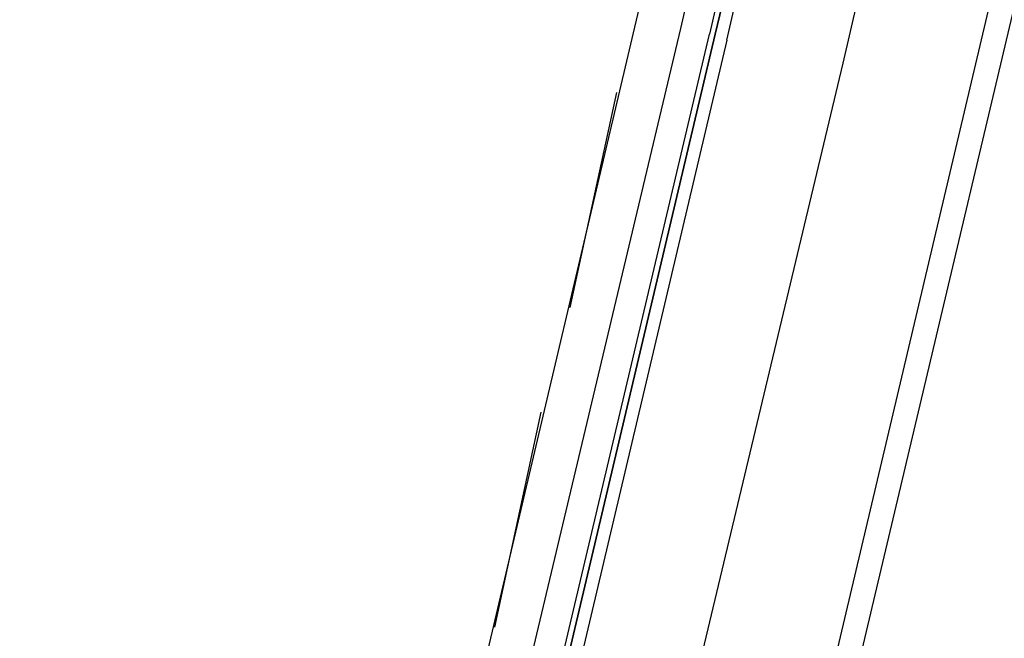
# Model space of a CAD drawing. Header units: feet. Extents: x -79 to 198, y -22 to 181.
# Tile 234 of 256: x 118.99 to 121.25, y 130.85 to 132.26. Entities that reach past the tile are written whole.
import ezdxf

# ---------------------------------------------------------------- set-up
doc = ezdxf.new("R2010")
doc.units = ezdxf.units.FT
doc.layers.add('A-LINEA', color=7, linetype='CONTINUOUS')

msp = doc.modelspace()

# ---------------------------------------------------------------- linework, layer by layer
at = {"layer": 'A-LINEA'}
for p, q in [((119.9867, 130.4844), (121.56, 137.1644)), ((120.7467, 130.3111), (122.32, 136.9778)), ((120.5067, 132.2444), (120.12, 130.6178)), ((120.36, 132.0978), (120.2533, 131.6044)), ((120.1867, 131.3644), (120.08, 130.8711))]:
    msp.add_line(p, q, dxfattribs=at)
for points in [[(110.4133, 148.3911), (124.3067, 145.1111), (120.72, 129.9644)], [(124.3067, 145.1111), (120.72, 129.9644), (124.28, 129.1244), (124.16, 128.6311), (133.8267, 126.3511), (130.9867, 114.3778), (130.3867, 111.8711), (130.04, 110.4178), (135.96, 109.0178)], [(120.6133, 132.2178), (120.96, 133.7244), (120.9467, 133.7244), (120.5867, 132.2311), (120.9467, 133.7244), (120.9333, 133.7378), (120.92, 133.7378), (120.5733, 132.2311)], [(120.88, 133.6844), (120.8667, 133.6711), (120.84, 133.6844), (120.5067, 132.2444)], [(120.4533, 130.3778), (120.88, 132.1644), (121.2133, 133.6044)], [(120.6133, 132.2178), (120.2133, 130.5244), (120.2, 130.5244), (120.1867, 130.5378), (120.5867, 132.2311), (120.1867, 130.5378), (120.1867, 130.5244), (120.1733, 130.5378), (120.5733, 132.2311)]]:
    msp.add_lwpolyline(points, dxfattribs=at)

doc.saveas('drawing.dxf')
